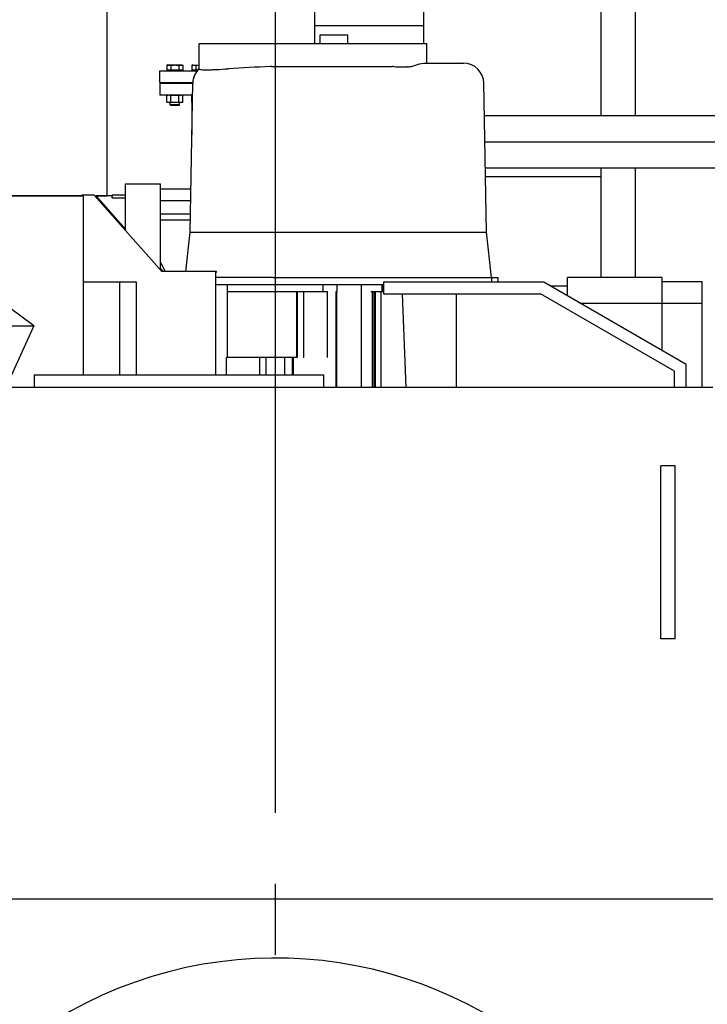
# Model space of a CAD drawing. Header units: millimetres. Extents: x 0 to 1189, y 0 to 841.
# Tile 105 of 184: x 170 to 217, y 632 to 700. Entities that reach past the tile are written whole.
import ezdxf
from ezdxf.enums import TextEntityAlignment as Align

# ---------------------------------------------------------------- set-up
doc = ezdxf.new("R2010")
doc.units = ezdxf.units.MM
doc.header["$LTSCALE"] = 65.395
doc.linetypes.add('CENTER', pattern=[0.6, 0.375, -0.075, 0.075, -0.075])
doc.layers.get('0').update_dxf_attribs({"linetype": 'CONTINUOUS'})
for name, color, linetype in [('1907_153200_84_ABL1190', 7, 'CONTINUOUS'), ('1907_153200_84_T1_PBL1220', 7, 'CONTINUOUS'), ('1907_210700_40_SIMPLE1_T2_X_PBL1184', 7, 'CONTINUOUS'), ('1907_210700_40_SIMPLE1_X_ABL1183', 7, 'CONTINUOUS'), ('1907_211000_02_SIMPLE1_T1_X_PBL1200', 7, 'CONTINUOUS'), ('1907_211000_02_SIMPLE1_X_ABL1199', 7, 'CONTINUOUS'), ('1907_734000_04_SIMPLE1_C_ABL1101', 7, 'CONTINUOUS'), ('1907_734000_04_SIMPLE1_T1_C_PBL1102', 7, 'CONTINUOUS'), ('32007_040000_TLKGS_KS_V_ABL1060', 7, 'CONTINUOUS'), ('32007_041000_TLKGS_KS_V_ABL1061', 7, 'CONTINUOUS'), ('32007_060000_TLKGS_KGS_V_ABL1077', 7, 'CONTINUOUS'), ('32007_061000_TLKGS_KGS_V_ABL1078', 7, 'CONTINUOUS'), ('32007_062000_TLKGS_KGS_TL_V_ABL1163', 7, 'CONTINUOUS'), ('32007_116500_01_SIMPLE1_T1_X_PBL1222', 7, 'CONTINUOUS'), ('32007_116500_01_SIMPLE1_T3_X_PBL1223', 7, 'CONTINUOUS'), ('32007_116500_01_SIMPLE1_X#AF3_ABL1221', 7, 'CONTINUOUS'), ('32007_725700_02_SIMPLE1_T1_X_PBL1218', 7, 'CONTINUOUS'), ('32007_725700_02_SIMPLE1_X_ABL1217', 7, 'CONTINUOUS'), ('32087_000000_TLKGS_MARKETING_ABL973', 7, 'CONTINUOUS'), ('32087_030000_TLKGS_V_ABL974', 7, 'CONTINUOUS'), ('32087_100000_TLKGS_V_ABL975', 7, 'CONTINUOUS'), ('32087_171000_01_SIMPLE1_T1_X_PBL1204', 7, 'CONTINUOUS'), ('32087_171000_01_SIMPLE1_T2_X_PBL1203', 7, 'CONTINUOUS'), ('32087_171000_01_SIMPLE1_X_ABL1202', 7, 'CONTINUOUS'), ('32087_200000_TLKGS_V_ABL1182', 7, 'CONTINUOUS'), ('32087_700000_TLKGS_V_ABL1041', 7, 'CONTINUOUS'), ('32087_727000_01_SIMPLE1_T1_X_PBL1043', 7, 'CONTINUOUS'), ('32087_727000_01_SIMPLE1_X_ABL1042', 7, 'CONTINUOUS'), ('34007_391700_01_SIMPLE1_T1_X_PBL1179', 7, 'CONTINUOUS'), ('34007_391700_01_SIMPLE1_X_ABL1178', 7, 'CONTINUOUS'), ('34007_452000_01_SIMPLE1_T1_X_PBL1215', 7, 'CONTINUOUS'), ('34007_452000_01_SIMPLE1_X_ABL1214', 7, 'CONTINUOUS'), ('8M32E_GENSET_GENERATOR_ABL1034', 7, 'CONTINUOUS'), ('8M32E_GENSET_GENERATOR_T1_PBL1035', 7, 'CONTINUOUS'), ('8M32E_GENSET_VERROHRUNG_ABL951', 7, 'CONTINUOUS'), ('D931_1-M16X60_PBL1088', 7, 'CONTINUOUS'), ('D931_1-M16X60_PBL1196', 7, 'CONTINUOUS'), ('D934-M16_PBL1195', 7, 'CONTINUOUS'), ('D934-M16_PBL1197', 7, 'CONTINUOUS'), ('EN1092-1-01A-DN80-PN16_PBL1191', 7, 'CONTINUOUS'), ('EN1092-1-01A-DN80-PN16_PBL1192', 7, 'CONTINUOUS'), ('rechts_4_VBL948', 7, 'CONTINUOUS'), ('T-STUECK-S-88_9X3_2-88_9X3_2_PBL1198', 7, 'CONTINUOUS')]:
    doc.layers.add(name, color=color, linetype=linetype)
doc.styles.get("Standard").update_dxf_attribs({"font": 'txt', "width": 0.6})
doc.dimstyles.new('DIMSTYLE_5', dxfattribs={"dimtxt": 3.5, "dimasz": 3.5, "dimexe": 1.8, "dimexo": 0, "dimgap": 0.875, "dimtad": 1, "dimlfac": 25, "dimdsep": 46, "dimtxsty": 'Standard', "dimblk": '_FILLED', "dimblk1": '_FILLED', "dimblk2": '_FILLED', "dimcen": 0.09, "dimadec": 0, "dimazin": 0, "dimtp": 1.2, "dimtm": 1.2, "dimtfac": 1, "dimtofl": 0, "dimtmove": 0, "dimatfit": 3, "dimldrblk": '_FILLED', "dimfxl": 1, "dimtolj": 1, "dimarcsym": 0})

# ---------------------------------------------------------------- blocks, each defined once
blk = doc.blocks.new('_FILLED')
at = {"color": 0, "linetype": 'ByBlock'}
blk.add_solid([(0, 0), (-1, 0.167), (-1, -0.167)], dxfattribs=at)
blk = doc.blocks.new('*D16')
at = {"color": 2, "linetype": 'Continuous'}
for p, q in [((108.485, 640.481), (108.485, 753.561)), ((187.205, 664.681), (187.205, 753.561)), ((108.485, 751.761), (147.845, 751.761)), ((187.205, 751.761), (147.845, 751.761))]:
    blk.add_line(p, q, dxfattribs=at)
at = {"color": 2, "linetype": 'Continuous', "xscale": 3.5, "yscale": 3.5, "zscale": 3.5, "rotation": 180}
blk.add_blockref('_FILLED', (108.485, 751.761), dxfattribs=at)
at = {"color": 2, "linetype": 'Continuous', "xscale": 3.5, "yscale": 3.5, "zscale": 3.5}
blk.add_blockref('_FILLED', (187.205, 751.761), dxfattribs=at)
at = {"color": 2, "linetype": 'Continuous', "width": 0.636905}
blk.add_text('1968', height=3.5, dxfattribs=at).set_placement((147.845, 752.636), align=Align.CENTER)
blk = doc.blocks.new('*D17')
at = {"color": 2, "linetype": 'Continuous'}
for p, q in [((187.205, 664.681), (187.205, 753.561)), ((240.805, 709.201), (240.805, 753.561)), ((187.205, 751.761), (214.005, 751.761)), ((240.805, 751.761), (214.005, 751.761))]:
    blk.add_line(p, q, dxfattribs=at)
at = {"color": 2, "linetype": 'Continuous', "xscale": 3.5, "yscale": 3.5, "zscale": 3.5, "rotation": 180}
blk.add_blockref('_FILLED', (187.205, 751.761), dxfattribs=at)
at = {"color": 2, "linetype": 'Continuous', "xscale": 3.5, "yscale": 3.5, "zscale": 3.5}
blk.add_blockref('_FILLED', (240.805, 751.761), dxfattribs=at)
at = {"color": 2, "linetype": 'Continuous', "width": 0.619048}
blk.add_text('1340', height=3.5, dxfattribs=at).set_placement((214.005, 752.636), align=Align.CENTER)
blk = doc.blocks.new('D931_1-M16X60_PBL1088', base_point=(180.249, 695.041))
at = {"layer": 'D931_1-M16X60_PBL1088', "color": 7, "linetype": 'Continuous'}
for p, q in [((179.769, 696.441), (179.695, 696.421)), ((179.695, 696.421), (179.695, 696.073)), ((179.769, 696.441), (180.728, 696.441)), ((179.972, 696.421), (179.972, 696.073)), ((180.526, 696.421), (180.526, 696.073)), ((180.728, 696.441), (180.803, 696.421)), ((180.803, 696.421), (180.803, 696.073)), ((180.803, 696.073), (179.695, 696.073)), ((179.799, 696.073), (179.799, 696.041)), ((180.699, 696.073), (180.699, 696.041)), ((179.937, 695.241), (179.937, 695.161)), ((180.561, 695.241), (180.561, 695.161)), ((179.929, 693.69), (179.929, 693.841)), ((179.978, 693.641), (179.929, 693.69)), ((180.569, 693.69), (179.929, 693.69)), ((180.52, 693.641), (179.978, 693.641)), ((180.52, 693.641), (180.569, 693.69)), ((180.569, 693.69), (180.569, 693.841))]:
    blk.add_line(p, q, dxfattribs=at)
for points in [[(179.695, 696.421), (179.719, 696.427), (179.745, 696.433), (179.77, 696.436)], [(179.77, 696.436), (179.837, 696.445), (179.907, 696.438), (179.972, 696.421)], [(179.972, 696.421), (180.063, 696.433), (180.249, 696.448), (180.434, 696.433), (180.526, 696.421)], [(180.526, 696.421), (180.591, 696.438), (180.661, 696.445), (180.728, 696.436)], [(180.728, 696.436), (180.753, 696.433), (180.778, 696.427), (180.803, 696.421)]]:
    blk.add_open_spline(points, degree=3, dxfattribs=at)
blk = doc.blocks.new('EN1092-1-01A-DN80-PN16_PBL1191', base_point=(180.347, 694.761))
at = {"layer": 'EN1092-1-01A-DN80-PN16_PBL1191', "color": 7, "linetype": 'Continuous'}
for p, q in [((179.205, 695.161), (179.205, 694.361)), ((181.489, 695.161), (179.205, 695.161)), ((181.475, 694.361), (179.205, 694.361))]:
    blk.add_line(p, q, dxfattribs=at)
blk = doc.blocks.new('T-STUECK-S-88_9X3_2-88_9X3_2_PBL1198', base_point=(181.427, 692.988))
at = {"layer": 'T-STUECK-S-88_9X3_2-88_9X3_2_PBL1198', "color": 7, "linetype": 'Continuous'}
for p, q in [((181.427, 694.361), (181.427, 694.341)), ((181.427, 693.861), (181.427, 691.615))]:
    blk.add_line(p, q, dxfattribs=at)
blk = doc.blocks.new('1907_153200_84_T1_PBL1220', base_point=(213.72, 670.381))
at = {"layer": '1907_153200_84_T1_PBL1220', "color": 7, "linetype": 'Continuous'}
for p, q in [((220.479, 692.921), (201.634, 692.921)), ((220.479, 689.321), (201.699, 689.321)), ((222.205, 658.661), (222.205, 685.121)), ((225.805, 658.661), (225.805, 685.121)), ((222.205, 647.841), (222.205, 656.861)), ((225.805, 649.841), (225.805, 656.861))]:
    blk.add_line(p, q, dxfattribs=at)
at = {"layer": '1907_153200_84_T1_PBL1220', "color": 2, "linetype": 'CENTER'}
for p, q in [((220.479, 691.121), (201.667, 691.121)), ((224.005, 658.661), (224.005, 685.121)), ((224.005, 647.841), (224.005, 656.861))]:
    blk.add_line(p, q, dxfattribs=at)
at = {"layer": '1907_153200_84_T1_PBL1220', "color": 7, "linetype": 'Continuous'}
for points, knots in [([(225.805, 685.121), (225.805, 686.083), (225.586, 687.95), (224.729, 690.103), (223.685, 691.48), (222.75, 692.276), (221.663, 692.798), (220.871, 692.921), (220.479, 692.921)], [0, 0, 0, 0, 0.277582, 0.536107, 0.656732, 0.772939, 0.886833, 1, 1, 1, 1]), ([(222.205, 685.121), (222.205, 685.738), (222.109, 686.641), (221.778, 687.737), (221.474, 688.395), (221.147, 688.876), (220.85, 689.166), (220.63, 689.295), (220.516, 689.321), (220.479, 689.321)], [0, 0, 0, 0, 0.387885, 0.56407, 0.71801, 0.841627, 0.927974, 0.976473, 1, 1, 1, 1])]:
    blk.add_open_spline(points, degree=3, knots=knots, dxfattribs=at)
at = {"layer": '1907_153200_84_T1_PBL1220', "color": 2, "linetype": 'CENTER'}
blk.add_open_spline([(224.005, 685.121), (224.002, 685.169), (223.997, 685.266), (223.988, 685.412), (223.98, 685.558), (223.972, 685.703), (223.965, 685.825), (223.959, 685.922), (223.955, 685.995), (223.951, 686.055), (223.949, 686.104), (223.946, 686.14), (223.944, 686.177), (223.943, 686.207), (223.941, 686.232), (223.94, 686.247), (223.94, 686.259), (223.939, 686.268), (223.939, 686.276), (223.938, 686.281), (223.938, 686.284), (223.938, 686.286), (223.938, 686.288), (223.937, 686.291), (223.936, 686.296), (223.935, 686.304), (223.933, 686.312), (223.931, 686.324), (223.929, 686.339), (223.925, 686.362), (223.919, 686.391), (223.913, 686.426), (223.907, 686.461), (223.899, 686.508), (223.888, 686.566), (223.876, 686.636), (223.859, 686.73), (223.839, 686.847), (223.818, 686.963), (223.801, 687.057), (223.789, 687.127), (223.779, 687.185), (223.77, 687.232), (223.764, 687.267), (223.758, 687.302), (223.753, 687.331), (223.748, 687.355), (223.746, 687.369), (223.744, 687.381), (223.742, 687.39), (223.741, 687.397), (223.74, 687.402), (223.74, 687.405), (223.739, 687.407), (223.738, 687.409), (223.738, 687.412), (223.736, 687.417), (223.734, 687.423), (223.732, 687.431), (223.728, 687.442), (223.724, 687.456), (223.717, 687.477), (223.709, 687.504), (223.699, 687.536), (223.689, 687.569), (223.675, 687.612), (223.658, 687.666), (223.638, 687.73), (223.611, 687.816), (223.578, 687.924), (223.544, 688.032), (223.517, 688.118), (223.497, 688.183), (223.48, 688.236), (223.466, 688.28), (223.456, 688.312), (223.446, 688.344), (223.438, 688.371), (223.431, 688.393), (223.427, 688.406), (223.424, 688.417), (223.421, 688.425), (223.419, 688.432), (223.417, 688.436), (223.417, 688.439), (223.416, 688.441), (223.415, 688.443), (223.414, 688.445), (223.412, 688.449), (223.409, 688.455), (223.406, 688.463), (223.401, 688.472), (223.395, 688.484), (223.386, 688.504), (223.374, 688.528), (223.361, 688.556), (223.347, 688.585), (223.328, 688.624), (223.305, 688.672), (223.277, 688.729), (223.24, 688.806), (223.194, 688.902), (223.148, 688.998), (223.111, 689.075), (223.083, 689.133), (223.06, 689.181), (223.042, 689.219), (223.028, 689.248), (223.014, 689.277), (223.002, 689.301), (222.993, 689.32), (222.987, 689.332), (222.983, 689.342), (222.979, 689.349), (222.976, 689.355), (222.974, 689.359), (222.973, 689.362), (222.972, 689.363), (222.971, 689.365), (222.97, 689.367), (222.967, 689.37), (222.964, 689.375), (222.96, 689.381), (222.954, 689.389), (222.947, 689.398), (222.936, 689.414), (222.922, 689.433), (222.906, 689.456), (222.889, 689.48), (222.867, 689.51), (222.839, 689.549), (222.806, 689.596), (222.762, 689.658), (222.706, 689.735), (222.651, 689.812), (222.607, 689.874), (222.573, 689.921), (222.546, 689.96), (222.524, 689.991), (222.507, 690.014), (222.493, 690.033), (222.482, 690.049), (222.474, 690.06), (222.465, 690.072), (222.458, 690.081), (222.453, 690.089), (222.449, 690.095), (222.445, 690.1), (222.443, 690.103), (222.441, 690.105), (222.44, 690.107), (222.439, 690.108), (222.438, 690.109), (222.435, 690.112), (222.431, 690.115), (222.426, 690.12), (222.42, 690.125), (222.412, 690.133), (222.403, 690.141), (222.393, 690.15), (222.38, 690.161), (222.365, 690.176), (222.346, 690.193), (222.32, 690.216), (222.289, 690.245), (222.251, 690.28), (222.2, 690.326), (222.137, 690.383), (222.074, 690.441), (222.023, 690.487), (221.985, 690.522), (221.954, 690.55), (221.929, 690.574), (221.91, 690.591), (221.894, 690.605), (221.881, 690.617), (221.872, 690.625), (221.862, 690.634), (221.854, 690.641), (221.848, 690.647), (221.844, 690.651), (221.841, 690.654), (221.839, 690.656), (221.837, 690.657), (221.835, 690.659), (221.834, 690.66), (221.833, 690.661), (221.831, 690.662), (221.829, 690.663), (221.826, 690.664), (221.823, 690.666), (221.818, 690.668), (221.812, 690.672), (221.803, 690.676), (221.793, 690.681), (221.782, 690.687), (221.769, 690.694), (221.752, 690.703), (221.731, 690.713), (221.704, 690.728), (221.669, 690.746), (221.628, 690.767), (221.573, 690.796), (221.505, 690.831), (221.436, 690.867), (221.381, 690.895), (221.34, 690.917), (221.306, 690.935), (221.278, 690.949), (221.258, 690.96), (221.241, 690.968), (221.227, 690.976), (221.217, 690.981), (221.206, 690.986), (221.198, 690.991), (221.191, 690.994), (221.187, 690.997), (221.183, 690.998), (221.181, 691), (221.179, 691.001), (221.177, 691.002), (221.176, 691.002), (221.174, 691.003), (221.172, 691.003), (221.17, 691.003), (221.167, 691.004), (221.164, 691.004), (221.159, 691.005), (221.152, 691.006), (221.143, 691.008), (221.132, 691.01), (221.121, 691.012), (221.107, 691.014), (221.088, 691.017), (221.067, 691.021), (221.038, 691.026), (221.001, 691.032), (220.958, 691.039), (220.914, 691.047), (220.871, 691.054), (220.813, 691.064), (220.74, 691.076), (220.653, 691.091), (220.566, 691.106), (220.508, 691.116), (220.479, 691.121)], degree=3, knots=[0, 0, 0, 0, 0.015625, 0.03125, 0.046875, 0.0625, 0.078125, 0.085938, 0.09375, 0.101562, 0.105469, 0.109375, 0.113281, 0.117188, 0.119141, 0.121094, 0.12207, 0.123047, 0.124023, 0.124512, 0.124756, 0.125, 0.125244, 0.125488, 0.125977, 0.126953, 0.12793, 0.128906, 0.130859, 0.132812, 0.136719, 0.140625, 0.144531, 0.148438, 0.15625, 0.164062, 0.171875, 0.1875, 0.203125, 0.210938, 0.21875, 0.226562, 0.230469, 0.234375, 0.238281, 0.242188, 0.244141, 0.246094, 0.24707, 0.248047, 0.249023, 0.249512, 0.249756, 0.25, 0.250244, 0.250488, 0.250977, 0.251953, 0.25293, 0.253906, 0.255859, 0.257812, 0.261719, 0.265625, 0.269531, 0.273438, 0.28125, 0.289062, 0.296875, 0.3125, 0.328125, 0.335938, 0.34375, 0.351562, 0.355469, 0.359375, 0.363281, 0.367188, 0.369141, 0.371094, 0.37207, 0.373047, 0.374023, 0.374512, 0.374756, 0.375, 0.375244, 0.375488, 0.375977, 0.376953, 0.37793, 0.378906, 0.380859, 0.382812, 0.386719, 0.390625, 0.394531, 0.398438, 0.40625, 0.414062, 0.421875, 0.4375, 0.453125, 0.460938, 0.46875, 0.476562, 0.480469, 0.484375, 0.488281, 0.492188, 0.494141, 0.496094, 0.49707, 0.498047, 0.499023, 0.499512, 0.499756, 0.5, 0.500244, 0.500488, 0.500977, 0.501953, 0.50293, 0.503906, 0.505859, 0.507812, 0.511719, 0.515625, 0.519531, 0.523438, 0.53125, 0.539062, 0.546875, 0.5625, 0.578125, 0.585938, 0.59375, 0.601562, 0.605469, 0.609375, 0.613281, 0.615234, 0.617188, 0.619141, 0.621094, 0.62207, 0.623047, 0.624023, 0.624512, 0.624756, 0.625, 0.625244, 0.625488, 0.625977, 0.626953, 0.62793, 0.628906, 0.630859, 0.632812, 0.634766, 0.636719, 0.640625, 0.644531, 0.648438, 0.65625, 0.664062, 0.671875, 0.6875, 0.703125, 0.710938, 0.71875, 0.726562, 0.730469, 0.734375, 0.738281, 0.740234, 0.742188, 0.744141, 0.746094, 0.74707, 0.748047, 0.748535, 0.749023, 0.749512, 0.749756, 0.75, 0.750244, 0.750488, 0.750977, 0.751465, 0.751953, 0.75293, 0.753906, 0.755859, 0.757812, 0.759766, 0.761719, 0.765625, 0.769531, 0.773438, 0.78125, 0.789062, 0.796875, 0.8125, 0.828125, 0.835938, 0.84375, 0.851562, 0.855469, 0.859375, 0.863281, 0.865234, 0.867188, 0.869141, 0.871094, 0.87207, 0.873047, 0.873535, 0.874023, 0.874512, 0.874756, 0.875, 0.875244, 0.875488, 0.875977, 0.876465, 0.876953, 0.87793, 0.878906, 0.880859, 0.882812, 0.884766, 0.886719, 0.890625, 0.894531, 0.898438, 0.90625, 0.914062, 0.921875, 0.929688, 0.9375, 0.953125, 0.96875, 0.984375, 1, 1, 1, 1], dxfattribs=at)
blk = doc.blocks.new('1907_153200_84_ABL1190', base_point=(202.505, 671.501))
at = {"layer": '1907_153200_84_T1_PBL1220'}
blk.add_blockref('1907_153200_84_T1_PBL1220', (213.72, 670.381), dxfattribs=at)
at = {"layer": 'EN1092-1-01A-DN80-PN16_PBL1191'}
blk.add_blockref('EN1092-1-01A-DN80-PN16_PBL1191', (180.347, 694.761), dxfattribs=at)
at = {"layer": 'T-STUECK-S-88_9X3_2-88_9X3_2_PBL1198'}
blk.add_blockref('T-STUECK-S-88_9X3_2-88_9X3_2_PBL1198', (181.427, 692.988), dxfattribs=at)
blk = doc.blocks.new('EN1092-1-01A-DN80-PN16_PBL1192', base_point=(180.505, 695.641))
at = {"layer": 'EN1092-1-01A-DN80-PN16_PBL1192', "color": 7, "linetype": 'Continuous'}
for p, q in [((179.205, 695.241), (179.205, 696.041)), ((179.205, 696.041), (181.804, 696.041)), ((179.205, 695.241), (181.494, 695.241))]:
    blk.add_line(p, q, dxfattribs=at)
blk = doc.blocks.new('D934-M16_PBL1195', base_point=(180.249, 694.101))
at = {"layer": 'D934-M16_PBL1195', "color": 7, "linetype": 'Continuous'}
for p, q in [((179.695, 694.341), (179.769, 694.361)), ((179.695, 693.861), (179.695, 694.341)), ((179.972, 693.861), (179.972, 694.341)), ((180.526, 693.861), (180.526, 694.341)), ((180.803, 694.341), (180.728, 694.361)), ((180.803, 693.861), (180.803, 694.341)), ((179.769, 693.841), (179.695, 693.861)), ((180.728, 693.841), (179.769, 693.841)), ((180.728, 693.841), (180.803, 693.861))]:
    blk.add_line(p, q, dxfattribs=at)
for centre, start, end in [((179.833, 693.894), 83.19783, 97.61283), ((180.664, 693.894), 82.38717, 96.80217)]:
    blk.add_arc(centre, 0.467, start, end, dxfattribs=at)
for points in [[(179.695, 694.341), (179.72, 694.347), (179.745, 694.353), (179.771, 694.356)], [(179.888, 694.357), (179.917, 694.354), (179.944, 694.348), (179.972, 694.341)], [(179.972, 694.341), (180.063, 694.353), (180.249, 694.368), (180.434, 694.353), (180.526, 694.341)], [(180.526, 694.341), (180.553, 694.348), (180.581, 694.354), (180.609, 694.357)], [(180.726, 694.356), (180.752, 694.353), (180.778, 694.347), (180.803, 694.341)], [(179.771, 693.845), (179.745, 693.849), (179.72, 693.854), (179.695, 693.861)], [(179.972, 693.861), (179.907, 693.843), (179.838, 693.836), (179.771, 693.845)], [(180.526, 693.861), (180.434, 693.848), (180.249, 693.833), (180.063, 693.848), (179.972, 693.861)], [(180.726, 693.845), (180.66, 693.836), (180.591, 693.843), (180.526, 693.861)], [(180.803, 693.861), (180.778, 693.854), (180.752, 693.849), (180.726, 693.845)]]:
    blk.add_open_spline(points, degree=3, dxfattribs=at)
blk = doc.blocks.new('D931_1-M16X60_PBL1196', base_point=(181.675, 696.241))
at = {"layer": 'D931_1-M16X60_PBL1196', "color": 7, "linetype": 'Continuous'}
for p, q in [((181.501, 696.441), (181.426, 696.421)), ((181.426, 696.421), (181.426, 696.073)), ((181.704, 696.421), (181.704, 696.073)), ((181.832, 696.073), (181.426, 696.073)), ((181.531, 696.073), (181.531, 696.041))]:
    blk.add_line(p, q, dxfattribs=at)
for points in [[(181.426, 696.421), (181.451, 696.427), (181.476, 696.433), (181.502, 696.436)], [(181.502, 696.436), (181.569, 696.445), (181.638, 696.438), (181.704, 696.421)], [(181.704, 696.421), (181.776, 696.43), (181.85, 696.437), (181.924, 696.44)]]:
    blk.add_open_spline(points, degree=3, dxfattribs=at)
blk = doc.blocks.new('D934-M16_PBL1197', base_point=(181.451, 694.102))
at = {"layer": 'D934-M16_PBL1197', "color": 7, "linetype": 'Continuous'}
for p, q in [((181.426, 694.341), (181.474, 694.354)), ((181.426, 693.861), (181.426, 694.341)), ((181.474, 694.352), (181.475, 694.352)), ((181.466, 693.85), (181.426, 693.861)), ((181.466, 693.851), (181.466, 693.851))]:
    blk.add_line(p, q, dxfattribs=at)
blk.add_arc((181.602, 694.513), 0.676, 254.93236, 258.3673, dxfattribs=at)
blk.add_open_spline([(181.426, 694.341), (181.442, 694.345), (181.458, 694.349), (181.474, 694.352)], degree=3, dxfattribs=at)
blk = doc.blocks.new('8M32E_GENSET_VERROHRUNG_ABL951', base_point=(183.405, 625.051))
at = {"layer": '1907_153200_84_ABL1190'}
blk.add_blockref('1907_153200_84_ABL1190', (202.505, 671.501), dxfattribs=at)
at = {"layer": 'D931_1-M16X60_PBL1088'}
blk.add_blockref('D931_1-M16X60_PBL1088', (180.249, 695.041), dxfattribs=at)
at = {"layer": 'D931_1-M16X60_PBL1196'}
blk.add_blockref('D931_1-M16X60_PBL1196', (181.675, 696.241), dxfattribs=at)
at = {"layer": 'D934-M16_PBL1195'}
blk.add_blockref('D934-M16_PBL1195', (180.249, 694.101), dxfattribs=at)
at = {"layer": 'D934-M16_PBL1197'}
blk.add_blockref('D934-M16_PBL1197', (181.451, 694.102), dxfattribs=at)
at = {"layer": 'EN1092-1-01A-DN80-PN16_PBL1192'}
blk.add_blockref('EN1092-1-01A-DN80-PN16_PBL1192', (180.505, 695.641), dxfattribs=at)
blk = doc.blocks.new('32087_171000_01_SIMPLE1_T2_X_PBL1203', base_point=(205.115, 677.801))
at = {"layer": '32087_171000_01_SIMPLE1_T2_X_PBL1203', "color": 7, "linetype": 'Continuous'}
for p, q in [((194.665, 681.441), (194.665, 680.641)), ((205.725, 681.441), (194.665, 681.441)), ((215.565, 675.76), (205.725, 681.441)), ((194.665, 680.641), (205.511, 680.641)), ((214.765, 675.298), (205.511, 680.641)), ((214.765, 674.161), (214.765, 675.298)), ((215.565, 674.161), (215.565, 675.76))]:
    blk.add_line(p, q, dxfattribs=at)
blk = doc.blocks.new('32087_171000_01_SIMPLE1_T1_X_PBL1204', base_point=(199.685, 677.401))
at = {"layer": '32087_171000_01_SIMPLE1_T1_X_PBL1204', "color": 7, "linetype": 'Continuous'}
blk.add_line((199.685, 680.641), (199.685, 674.161), dxfattribs=at)
blk = doc.blocks.new('32087_171000_01_SIMPLE1_X_ABL1202', base_point=(205.115, 677.801))
at = {"layer": '32087_171000_01_SIMPLE1_T1_X_PBL1204'}
blk.add_blockref('32087_171000_01_SIMPLE1_T1_X_PBL1204', (199.685, 677.401), dxfattribs=at)
at = {"layer": '32087_171000_01_SIMPLE1_T2_X_PBL1203'}
blk.add_blockref('32087_171000_01_SIMPLE1_T2_X_PBL1203', (205.115, 677.801), dxfattribs=at)
blk = doc.blocks.new('32007_116500_01_SIMPLE1_T1_X_PBL1222', base_point=(180.299, 686.621))
at = {"layer": '32007_116500_01_SIMPLE1_T1_X_PBL1222', "color": 7, "linetype": 'Continuous'}
for p, q in [((179.249, 687.081), (181.349, 687.081)), ((179.249, 686.161), (181.333, 686.161))]:
    blk.add_line(p, q, dxfattribs=at)
blk = doc.blocks.new('32007_116500_01_SIMPLE1_T3_X_PBL1223', base_point=(180.306, 687.481))
at = {"layer": '32007_116500_01_SIMPLE1_T3_X_PBL1223', "color": 7, "linetype": 'Continuous'}
for p, q in [((179.249, 687.881), (181.363, 687.881)), ((179.249, 687.081), (181.349, 687.081))]:
    blk.add_line(p, q, dxfattribs=at)
blk = doc.blocks.new('32007_116500_01_SIMPLE1_X#AF3_ABL1221', base_point=(180.306, 687.021))
at = {"layer": '32007_116500_01_SIMPLE1_T1_X_PBL1222'}
blk.add_blockref('32007_116500_01_SIMPLE1_T1_X_PBL1222', (180.299, 686.621), dxfattribs=at)
at = {"layer": '32007_116500_01_SIMPLE1_T3_X_PBL1223'}
blk.add_blockref('32007_116500_01_SIMPLE1_T3_X_PBL1223', (180.306, 687.481), dxfattribs=at)
blk = doc.blocks.new('32087_100000_TLKGS_V_ABL975', base_point=(192.82, 625.681))
at = {"layer": '32007_116500_01_SIMPLE1_X#AF3_ABL1221'}
blk.add_blockref('32007_116500_01_SIMPLE1_X#AF3_ABL1221', (180.306, 687.021), dxfattribs=at)
at = {"layer": '32087_171000_01_SIMPLE1_X_ABL1202'}
blk.add_blockref('32087_171000_01_SIMPLE1_X_ABL1202', (205.115, 677.801), dxfattribs=at)
blk = doc.blocks.new('32087_727000_01_SIMPLE1_T1_X_PBL1043', base_point=(173.283, 696.741))
at = {"layer": '32087_727000_01_SIMPLE1_T1_X_PBL1043', "color": 7, "linetype": 'Continuous'}
for p, q in [((162.045, 725.121), (162.045, 717.121)), ((189.885, 725.121), (162.045, 725.121)), ((189.885, 725.121), (189.885, 697.92)), ((147.085, 668.721), (147.085, 717.121)), ((147.085, 717.121), (162.045, 717.121)), ((197.445, 717.358), (189.885, 717.358)), ((197.445, 697.92), (197.445, 717.358)), ((189.885, 714.582), (147.085, 714.583)), ((197.445, 711.514), (209.681, 711.514)), ((209.681, 711.514), (209.681, 692.921)), ((197.445, 708.193), (189.885, 708.193)), ((197.445, 708.506), (209.681, 708.506)), ((197.445, 706.519), (189.885, 706.519)), ((136.885, 689.033), (136.885, 703.433)), ((147.085, 703.433), (136.885, 703.433)), ((175.565, 687.4), (175.565, 703.3)), ((189.885, 703.3), (175.565, 703.3)), ((197.445, 700.198), (209.681, 700.198)), ((197.445, 699.148), (189.885, 699.148)), ((147.085, 689.033), (136.885, 689.033)), ((209.681, 689.321), (209.681, 681.761)), ((176.849, 685.003), (176.849, 688.241)), ((176.849, 688.241), (179.249, 688.241)), ((179.249, 682.291), (179.249, 688.241)), ((201.71, 688.734), (209.681, 688.734)), ((147.085, 687.401), (173.949, 687.401)), ((156.178, 687.4), (151.805, 683.027)), ((173.949, 687.4), (156.178, 687.4)), ((173.832, 687.455), (173.832, 687.407)), ((174.68, 687.455), (173.832, 687.455)), ((173.832, 687.407), (173.949, 687.407)), ((173.949, 675.041), (173.949, 687.407)), ((179.353, 682.173), (174.68, 687.455)), ((174.728, 687.401), (175.565, 687.401)), ((176.849, 685.098), (174.812, 687.401)), ((175.934, 687.4), (174.813, 687.4)), ((175.931, 687.234), (175.935, 687.474)), ((176.824, 687.234), (175.931, 687.234)), ((175.935, 687.474), (176.849, 687.474)), ((176.849, 687.183), (176.824, 687.234)), ((181.326, 685.715), (179.249, 685.715)), ((151.805, 683.027), (151.805, 672.703)), ((179.249, 682.819), (179.555, 682.19)), ((179.437, 682.173), (179.249, 682.386)), ((183.132, 682.173), (179.353, 682.173)), ((179.555, 682.19), (181.012, 682.19)), ((183.083, 675.041), (183.083, 682.125)), ((183.083, 682.125), (183.132, 682.125)), ((183.132, 682.125), (183.132, 682.173)), ((160.605, 682.025), (160.605, 674.161)), ((160.605, 682.025), (165.625, 682.025)), ((167.395, 678.425), (162.516, 682.025)), ((170.505, 678.425), (165.625, 682.025)), ((177.591, 681.441), (173.949, 681.441)), ((176.451, 675.041), (176.451, 681.441)), ((177.591, 675.041), (177.591, 681.441)), ((165.469, 674.161), (167.395, 678.425)), ((167.395, 678.425), (170.505, 678.425)), ((170.505, 678.425), (168.578, 674.161)), ((144.125, 669.681), (144.125, 675.013)), ((147.085, 675.013), (144.125, 675.013)), ((151.805, 672.703), (155.449, 668.361)), ((147.085, 669.681), (144.125, 669.681)), ((147.085, 668.721), (151.285, 668.721)), ((152.085, 668.721), (152.165, 668.721)), ((152.765, 668.721), (155.147, 668.721)), ((156.59, 668.361), (157.005, 668.709))]:
    blk.add_line(p, q, dxfattribs=at)
for centre, radius, start, end in [((167.927, 675.707), 0.5, 45.83144, 49.20833), ((167.924, 675.704), 0.504, 45.46832, 45.83472)]:
    blk.add_arc(centre, radius, start, end, dxfattribs=at)
for points, knots in [([(168.279, 676.069), (168.206, 676.123), (168.011, 676.193), (167.682, 676.154), (167.329, 676.001), (166.974, 675.745), (166.643, 675.407), (166.361, 675.013), (166.151, 674.595), (166.064, 674.302), (166.041, 674.161)], [0, 0, 0, 0, 0.082646, 0.179212, 0.295381, 0.429436, 0.575317, 0.724781, 0.868995, 1, 1, 1, 1]), ([(168.465, 675.524), (168.465, 675.629), (168.442, 675.826), (168.341, 676.001), (168.278, 676.063)], [0, 0, 0, 0, 0.541126, 1, 1, 1, 1]), ([(168.519, 675.484), (168.519, 675.602), (168.491, 675.823), (168.358, 676.01), (168.279, 676.069)], [0, 0, 0, 0, 0.543842, 1, 1, 1, 1]), ([(167.925, 674.16), (168.087, 674.373), (168.339, 674.804), (168.465, 675.296), (168.465, 675.524)], [0, 0, 0, 0, 0.539168, 1, 1, 1, 1]), ([(168.009, 674.16), (168.162, 674.368), (168.401, 674.788), (168.519, 675.264), (168.519, 675.484)], [0, 0, 0, 0, 0.539195, 1, 1, 1, 1])]:
    blk.add_open_spline(points, degree=3, knots=knots, dxfattribs=at)
blk = doc.blocks.new('32087_727000_01_SIMPLE1_X_ABL1042', base_point=(173.283, 696.741))
at = {"layer": '32087_727000_01_SIMPLE1_T1_X_PBL1043'}
blk.add_blockref('32087_727000_01_SIMPLE1_T1_X_PBL1043', (173.283, 696.741), dxfattribs=at)
blk = doc.blocks.new('32087_700000_TLKGS_V_ABL1041', base_point=(173.283, 696.741))
at = {"layer": '32087_727000_01_SIMPLE1_X_ABL1042'}
blk.add_blockref('32087_727000_01_SIMPLE1_X_ABL1042', (173.283, 696.741), dxfattribs=at)
blk = doc.blocks.new('1907_210700_40_SIMPLE1_T2_X_PBL1184', base_point=(191.788, 689.98))
at = {"layer": '1907_210700_40_SIMPLE1_T2_X_PBL1184', "color": 7, "linetype": 'Continuous'}
for p, q in [((190.285, 697.92), (190.285, 698.52)), ((190.285, 698.52), (192.205, 698.52)), ((192.205, 697.92), (192.205, 698.52)), ((181.924, 696.168), (181.924, 697.92)), ((181.924, 697.92), (197.647, 697.92)), ((197.647, 696.56), (197.647, 697.92)), ((197.438, 696.56), (200.194, 696.56)), ((187.045, 696.333), (187.071, 696.333)), ((187.071, 696.333), (195.275, 696.333)), ((181.311, 684.883), (181.489, 695.184)), ((181.311, 684.883), (181.489, 695.184)), ((181.489, 695.184), (181.489, 695.184)), ((201.779, 684.883), (201.593, 695.185)), ((201.779, 684.883), (201.593, 695.185)), ((201.593, 695.185), (201.593, 695.185)), ((181.01, 682.173), (181.311, 684.883)), ((181.311, 684.883), (201.779, 684.883)), ((202.125, 681.771), (201.779, 684.883)), ((186.668, 681.771), (183.083, 681.771)), ((187.043, 681.771), (186.668, 681.771)), ((187.043, 681.771), (202.565, 681.771)), ((202.125, 681.771), (202.125, 681.441)), ((202.565, 681.771), (202.565, 681.441))]:
    blk.add_line(p, q, dxfattribs=at)
for centre, radius, start, end in [((200.193, 695.16), 1.4, 1.03823, 90), ((200.194, 695.16), 1.4, 1.03414, 90), ((182.889, 695.16), 1.4, 133.61273, 179.00818), ((182.889, 695.16), 1.4, 133.57484, 179.012), ((182.89, 695.16), 1.401, 158.21253, 163.07289), ((182.89, 695.16), 1.4, 153.82883, 158.21062), ((182.89, 695.16), 1.401, 148.96097, 153.82694), ((182.89, 695.16), 1.401, 144.58382, 148.95898), ((182.89, 695.16), 1.401, 139.7068, 144.5821), ((182.89, 695.159), 1.401, 133.79821, 139.70358), ((182.888, 695.161), 1.399, 133.61281, 133.79639), ((193.447, 541.251), 155.221, 92.44398, 93.50897), ((186.928, 694.027), 2.306, 89.87708, 92.47798), ((186.951, 704.994), 8.662, 269.8749, 270.62056), ((195.275, 694.607), 1.726, 86.64466, 90.00253), ((196.272, 695.894), 0.423, 86.46261, 94.09248), ((182.89, 695.16), 1.401, 172.32409, 179.00584), ((182.89, 695.16), 1.401, 167.46197, 172.32001), ((182.89, 695.16), 1.4, 163.07484, 167.46019)]:
    blk.add_arc(centre, radius, start, end, dxfattribs=at)
for points, knots in [([(196.298, 696.317), (196.394, 696.311), (196.591, 696.332), (196.958, 696.458), (197.243, 696.56), (197.438, 696.56)], [0, 0, 0, 0, 0.24607, 0.499773, 1, 1, 1, 1]), ([(181.924, 696.168), (181.924, 696.162), (181.937, 696.149), (181.986, 696.134), (182.095, 696.118), (182.273, 696.109), (182.515, 696.107), (182.811, 696.114), (183.285, 696.135), (183.658, 696.159), (183.917, 696.178)], [0, 0, 0, 0, 0.008177, 0.023354, 0.079364, 0.169542, 0.291321, 0.44071, 0.612636, 1, 1, 1, 1]), ([(195.376, 696.33), (195.543, 696.32), (195.831, 696.309), (196.12, 696.308), (196.242, 696.316)], [0, 0, 0, 0, 0.577343, 1, 1, 1, 1])]:
    blk.add_open_spline(points, degree=3, knots=knots, dxfattribs=at)
blk.add_open_spline([(183.917, 696.178), (183.927, 696.179), (183.937, 696.18), (183.947, 696.18)], degree=3, dxfattribs=at)
blk = doc.blocks.new('1907_210700_40_SIMPLE1_X_ABL1183', base_point=(191.788, 689.98))
at = {"layer": '1907_210700_40_SIMPLE1_T2_X_PBL1184'}
blk.add_blockref('1907_210700_40_SIMPLE1_T2_X_PBL1184', (191.788, 689.98), dxfattribs=at)
blk = doc.blocks.new('1907_211000_02_SIMPLE1_T1_X_PBL1200', base_point=(189.653, 677.721))
at = {"layer": '1907_211000_02_SIMPLE1_T1_X_PBL1200', "color": 7, "linetype": 'Continuous'}
for p, q in [((183.083, 681.281), (194.665, 681.281)), ((183.893, 676.241), (183.893, 681.281)), ((183.893, 680.801), (190.783, 680.801)), ((188.665, 676.241), (188.665, 680.801)), ((188.693, 680.801), (188.693, 676.241)), ((189.126, 680.801), (189.126, 676.241)), ((190.485, 680.801), (190.485, 681.281)), ((190.783, 676.241), (190.783, 680.801)), ((191.395, 674.161), (191.395, 680.801)), ((191.395, 680.801), (191.445, 680.801)), ((191.445, 681.281), (191.445, 680.801)), ((191.445, 674.161), (191.445, 680.801)), ((193.125, 681.281), (193.125, 674.161)), ((193.794, 680.801), (194.665, 680.801)), ((193.91, 674.161), (193.91, 680.801)), ((194.02, 674.161), (194.02, 680.801)), ((194.119, 674.161), (194.119, 680.801)), ((194.467, 680.801), (194.467, 674.161)), ((194.546, 681.281), (194.546, 680.801)), ((194.572, 681.281), (194.572, 680.801)), ((196.223, 674.161), (195.98, 680.641)), ((183.825, 675.041), (183.825, 676.241)), ((188.693, 676.241), (183.825, 676.241)), ((186.124, 675.041), (186.124, 676.241)), ((186.565, 675.041), (186.565, 676.241)), ((187.845, 675.041), (187.845, 676.241)), ((188.374, 675.041), (188.374, 676.241)), ((188.434, 675.041), (188.434, 676.241)), ((189.126, 676.241), (189.116, 676.241))]:
    blk.add_line(p, q, dxfattribs=at)
blk = doc.blocks.new('1907_211000_02_SIMPLE1_X_ABL1199', base_point=(189.653, 677.721))
at = {"layer": '1907_211000_02_SIMPLE1_T1_X_PBL1200'}
blk.add_blockref('1907_211000_02_SIMPLE1_T1_X_PBL1200', (189.653, 677.721), dxfattribs=at)
blk = doc.blocks.new('32087_200000_TLKGS_V_ABL1182', base_point=(191.788, 686.34))
at = {"layer": '1907_210700_40_SIMPLE1_X_ABL1183'}
blk.add_blockref('1907_210700_40_SIMPLE1_X_ABL1183', (191.788, 689.98), dxfattribs=at)
at = {"layer": '1907_211000_02_SIMPLE1_X_ABL1199'}
blk.add_blockref('1907_211000_02_SIMPLE1_X_ABL1199', (189.653, 677.721), dxfattribs=at)
blk = doc.blocks.new('32087_030000_TLKGS_V_ABL974', base_point=(176.225, 644.301))
at = {"layer": '32087_100000_TLKGS_V_ABL975'}
blk.add_blockref('32087_100000_TLKGS_V_ABL975', (192.82, 625.681), dxfattribs=at)
at = {"layer": '32087_200000_TLKGS_V_ABL1182'}
blk.add_blockref('32087_200000_TLKGS_V_ABL1182', (191.788, 686.34), dxfattribs=at)
at = {"layer": '32087_700000_TLKGS_V_ABL1041'}
blk.add_blockref('32087_700000_TLKGS_V_ABL1041', (173.283, 696.741), dxfattribs=at)
blk = doc.blocks.new('1907_734000_04_SIMPLE1_T1_C_PBL1102', base_point=(187.205, 598.24))
at = {"layer": '1907_734000_04_SIMPLE1_T1_C_PBL1102', "color": 2, "linetype": 'CENTER'}
blk.add_line((187.205, 605.561), (187.205, 664.681), dxfattribs=at)
blk = doc.blocks.new('1907_734000_04_SIMPLE1_C_ABL1101', base_point=(187.205, 598.24))
at = {"layer": '1907_734000_04_SIMPLE1_T1_C_PBL1102'}
blk.add_blockref('1907_734000_04_SIMPLE1_T1_C_PBL1102', (187.205, 598.24), dxfattribs=at)
blk = doc.blocks.new('34007_391700_01_SIMPLE1_T1_X_PBL1179', base_point=(180.525, 674.601))
at = {"layer": '34007_391700_01_SIMPLE1_T1_X_PBL1179', "color": 7, "linetype": 'Continuous'}
for p, q in [((170.525, 675.041), (170.525, 674.161)), ((170.525, 675.041), (190.525, 675.041)), ((190.525, 675.041), (190.525, 674.161))]:
    blk.add_line(p, q, dxfattribs=at)
blk = doc.blocks.new('34007_391700_01_SIMPLE1_X_ABL1178', base_point=(180.525, 674.601))
at = {"layer": '34007_391700_01_SIMPLE1_T1_X_PBL1179'}
blk.add_blockref('34007_391700_01_SIMPLE1_T1_X_PBL1179', (180.525, 674.601), dxfattribs=at)
blk = doc.blocks.new('32007_041000_TLKGS_KS_V_ABL1061', base_point=(185.515, 603.42))
at = {"layer": '1907_734000_04_SIMPLE1_C_ABL1101'}
blk.add_blockref('1907_734000_04_SIMPLE1_C_ABL1101', (187.205, 598.24), dxfattribs=at)
at = {"layer": '34007_391700_01_SIMPLE1_X_ABL1178'}
blk.add_blockref('34007_391700_01_SIMPLE1_X_ABL1178', (180.525, 674.601), dxfattribs=at)
blk = doc.blocks.new('32007_040000_TLKGS_KS_V_ABL1060', base_point=(185.515, 603.42))
at = {"layer": '32007_041000_TLKGS_KS_V_ABL1061'}
blk.add_blockref('32007_041000_TLKGS_KS_V_ABL1061', (185.515, 603.42), dxfattribs=at)
blk = doc.blocks.new('34007_452000_01_SIMPLE1_T1_X_PBL1215', base_point=(211.428, 677.961))
at = {"layer": '34007_452000_01_SIMPLE1_T1_X_PBL1215', "color": 7, "linetype": 'Continuous'}
for p, q in [((207.365, 680.494), (207.365, 681.761)), ((213.885, 681.761), (207.365, 681.761)), ((213.885, 681.761), (213.885, 676.73)), ((213.885, 681.481), (216.645, 681.481)), ((216.645, 681.481), (216.645, 674.161)), ((207.365, 681.161), (206.21, 681.161)), ((208.219, 680.001), (216.645, 680.001))]:
    blk.add_line(p, q, dxfattribs=at)
blk = doc.blocks.new('34007_452000_01_SIMPLE1_X_ABL1214', base_point=(211.428, 677.961))
at = {"layer": '34007_452000_01_SIMPLE1_T1_X_PBL1215'}
blk.add_blockref('34007_452000_01_SIMPLE1_T1_X_PBL1215', (211.428, 677.961), dxfattribs=at)
blk = doc.blocks.new('32007_061000_TLKGS_KGS_V_ABL1078', base_point=(186.78, 642.792))
at = {"layer": '34007_452000_01_SIMPLE1_X_ABL1214'}
blk.add_blockref('34007_452000_01_SIMPLE1_X_ABL1214', (211.428, 677.961), dxfattribs=at)
blk = doc.blocks.new('32007_725700_02_SIMPLE1_T1_X_PBL1218', base_point=(217.963, 690.081))
at = {"layer": '32007_725700_02_SIMPLE1_T1_X_PBL1218', "color": 7, "linetype": 'Continuous'}
for p, q in [((212.045, 711.121), (212.045, 692.921)), ((212.045, 711.121), (212.285, 711.121)), ((212.285, 709.044), (212.285, 711.121)), ((226.125, 709.044), (226.125, 711.121)), ((226.125, 711.121), (226.245, 711.121)), ((226.245, 711.121), (226.245, 669.041)), ((212.285, 709.201), (226.125, 709.201)), ((212.045, 703.821), (209.681, 703.821)), ((212.045, 689.321), (212.045, 681.761)), ((221.965, 669.041), (222.205, 669.041)), ((225.805, 669.041), (226.245, 669.041))]:
    blk.add_line(p, q, dxfattribs=at)
blk = doc.blocks.new('32007_725700_02_SIMPLE1_X_ABL1217', base_point=(217.963, 690.081))
at = {"layer": '32007_725700_02_SIMPLE1_T1_X_PBL1218'}
blk.add_blockref('32007_725700_02_SIMPLE1_T1_X_PBL1218', (217.963, 690.081), dxfattribs=at)
blk = doc.blocks.new('32007_062000_TLKGS_KGS_TL_V_ABL1163', base_point=(189.251, 673.541))
at = {"layer": '32007_725700_02_SIMPLE1_X_ABL1217'}
blk.add_blockref('32007_725700_02_SIMPLE1_X_ABL1217', (217.963, 690.081), dxfattribs=at)
blk = doc.blocks.new('32007_060000_TLKGS_KGS_V_ABL1077', base_point=(186.78, 657.472))
at = {"layer": '32007_061000_TLKGS_KGS_V_ABL1078'}
blk.add_blockref('32007_061000_TLKGS_KGS_V_ABL1078', (186.78, 642.792), dxfattribs=at)
at = {"layer": '32007_062000_TLKGS_KGS_TL_V_ABL1163'}
blk.add_blockref('32007_062000_TLKGS_KGS_TL_V_ABL1163', (189.251, 673.541), dxfattribs=at)
blk = doc.blocks.new('32087_000000_TLKGS_MARKETING_ABL973', base_point=(183.47, 628.46))
at = {"layer": '32007_040000_TLKGS_KS_V_ABL1060'}
blk.add_blockref('32007_040000_TLKGS_KS_V_ABL1060', (185.515, 603.42), dxfattribs=at)
at = {"layer": '32007_060000_TLKGS_KGS_V_ABL1077'}
blk.add_blockref('32007_060000_TLKGS_KGS_V_ABL1077', (186.78, 657.472), dxfattribs=at)
at = {"layer": '32087_030000_TLKGS_V_ABL974'}
blk.add_blockref('32087_030000_TLKGS_V_ABL974', (176.225, 644.301), dxfattribs=at)
blk = doc.blocks.new('8M32E_GENSET_GENERATOR_T1_PBL1035', base_point=(193.925, 624.661))
at = {"layer": '8M32E_GENSET_GENERATOR_T1_PBL1035', "color": 7, "linetype": 'Continuous'}
for p, q in [((217.405, 674.161), (157.005, 674.161)), ((214.805, 668.761), (213.805, 668.761)), ((213.805, 656.798), (213.805, 668.761)), ((214.805, 656.798), (214.805, 668.761)), ((214.805, 656.798), (213.805, 656.798)), ((217.405, 638.836), (157.005, 638.836))]:
    blk.add_line(p, q, dxfattribs=at)
blk.add_arc((187.205, 605.561), 29.2, 320.42292, 183.8987, dxfattribs=at)
blk = doc.blocks.new('8M32E_GENSET_GENERATOR_ABL1034', base_point=(193.925, 624.661))
at = {"layer": '8M32E_GENSET_GENERATOR_T1_PBL1035'}
blk.add_blockref('8M32E_GENSET_GENERATOR_T1_PBL1035', (193.925, 624.661), dxfattribs=at)
blk = doc.blocks.new('RECHTS_4_VBL948', base_point=(175.565, 632.68))
at = {"layer": '32087_000000_TLKGS_MARKETING_ABL973'}
blk.add_blockref('32087_000000_TLKGS_MARKETING_ABL973', (183.47, 628.46), dxfattribs=at)
at = {"layer": '8M32E_GENSET_GENERATOR_ABL1034'}
blk.add_blockref('8M32E_GENSET_GENERATOR_ABL1034', (193.925, 624.661), dxfattribs=at)
at = {"layer": '8M32E_GENSET_VERROHRUNG_ABL951'}
blk.add_blockref('8M32E_GENSET_VERROHRUNG_ABL951', (183.405, 625.051), dxfattribs=at)

msp = doc.modelspace()

# ---------------------------------------------------------------- block references
at = {"layer": 'rechts_4_VBL948'}
msp.add_blockref('RECHTS_4_VBL948', (175.56523, 632.6795), dxfattribs=at)

# ---------------------------------------------------------------- dimensions: what is measured, and where the dimension line sits
at = {"color": 2, "linetype": 'Continuous'}
dim = msp.add_linear_dim(base=(108.48523, 751.76074), p1=(187.20523, 664.68114), p2=(108.48523, 640.48074), angle=180, dimstyle='DIMSTYLE_5', dxfattribs=at)
dim.commit()
dim.dimension.update_dxf_attribs({"geometry": '*D16', "text_midpoint": (147.5119, 751.76074), "dimtype": 160})
dim = msp.add_linear_dim(base=(240.80523, 751.76074), p1=(187.20523, 664.68114), p2=(240.80523, 709.20074), dimstyle='DIMSTYLE_5', dxfattribs=at)
dim.commit()
dim.dimension.update_dxf_attribs({"geometry": '*D17', "text_midpoint": (213.67191, 751.76074), "dimtype": 160})

doc.saveas('drawing.dxf')
